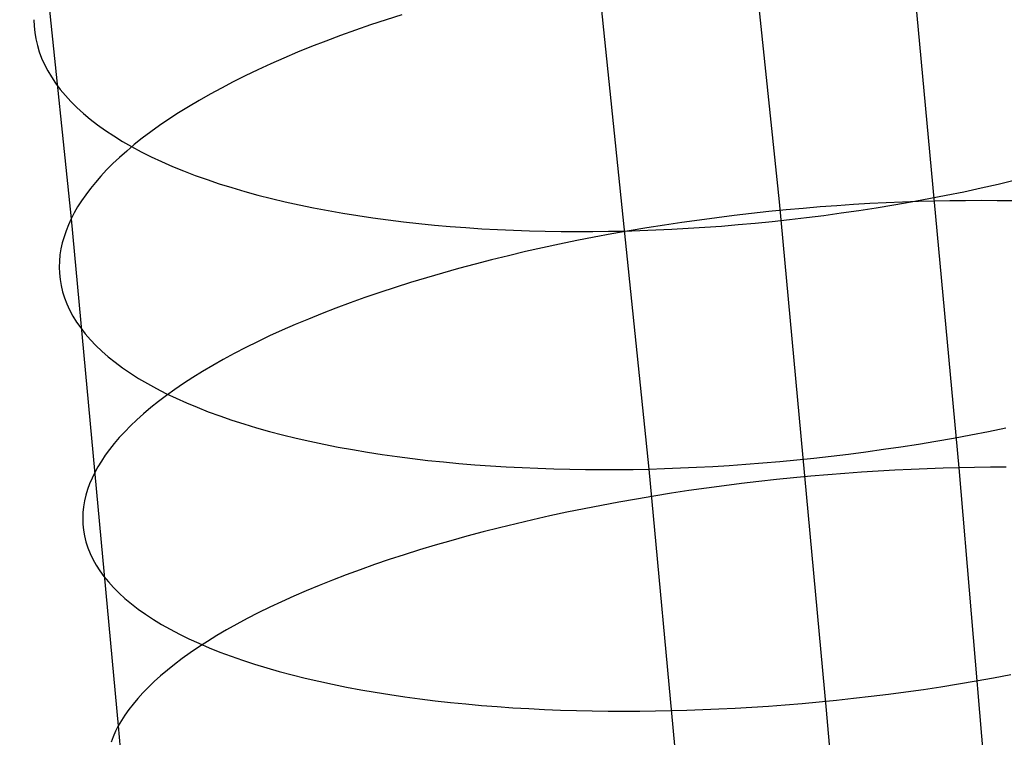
# Model space of a CAD drawing. Extents: x -37 to 483, y -973 to -253.
# Tile 180 of 197: x 402 to 420, y -375 to -363. Entities that reach past the tile are written whole.
import ezdxf

# ---------------------------------------------------------------- set-up
doc = ezdxf.new("R2010")
doc.units = 0
doc.layers.add('PREDEFINITO', color=7, linetype='CONTINUOUS')

msp = doc.modelspace()

# ---------------------------------------------------------------- linework, layer by layer
at = {"layer": 'PREDEFINITO'}
for p, q in [((414.846, -356.831, 102.593), (415.769, -365.785, 99.088)), ((402.181, -357.157, 100.215), (403.101, -366.09, 96.718)), ((418.101, -361.006, 88.618), (418.989, -370.542, 85.226)), ((412.561, -362.051, 112.89), (413.438, -370.565, 109.558)), ((409.019, -362.44, 89.725), (408.737, -362.529, 89.864)), ((402.434, -362.528, 100.397), (402.439, -362.642, 100.649)), ((408.46, -362.621, 90.009), (408.188, -362.715, 90.16)), ((408.737, -362.529, 89.864), (408.46, -362.621, 90.009)), ((402.439, -362.642, 100.649), (402.451, -362.757, 100.903)), ((402.451, -362.757, 100.903), (402.47, -362.872, 101.159)), ((408.188, -362.715, 90.16), (407.921, -362.812, 90.318)), ((402.47, -362.872, 101.159), (402.497, -362.987, 101.416)), ((407.66, -362.91, 90.481), (407.404, -363.01, 90.649)), ((407.921, -362.812, 90.318), (407.66, -362.91, 90.481)), ((402.497, -362.987, 101.416), (402.531, -363.101, 101.675)), ((402.531, -363.101, 101.675), (402.574, -363.215, 101.935)), ((407.154, -363.111, 90.823), (406.91, -363.214, 91.002)), ((407.404, -363.01, 90.649), (407.154, -363.111, 90.823)), ((402.574, -363.215, 101.935), (402.624, -363.328, 102.195)), ((402.624, -363.328, 102.195), (402.682, -363.441, 102.456)), ((406.673, -363.319, 91.186), (406.442, -363.425, 91.375)), ((406.91, -363.214, 91.002), (406.673, -363.319, 91.186)), ((402.682, -363.441, 102.456), (402.749, -363.553, 102.718)), ((406.442, -363.425, 91.375), (406.218, -363.533, 91.569)), ((402.749, -363.553, 102.718), (402.824, -363.665, 102.979)), ((402.824, -363.665, 102.979), (402.906, -363.775, 103.241)), ((406.001, -363.641, 91.767), (405.791, -363.751, 91.969)), ((406.218, -363.533, 91.569), (406.001, -363.641, 91.767)), ((402.906, -363.775, 103.241), (402.998, -363.884, 103.502)), ((405.791, -363.751, 91.969), (405.587, -363.861, 92.174)), ((402.998, -363.884, 103.502), (403.097, -363.992, 103.762)), ((403.097, -363.992, 103.762), (403.204, -364.099, 104.021)), ((405.392, -363.972, 92.384), (405.203, -364.084, 92.596)), ((405.587, -363.861, 92.174), (405.392, -363.972, 92.384)), ((403.204, -364.099, 104.021), (403.32, -364.204, 104.28)), ((403.32, -364.204, 104.28), (403.444, -364.308, 104.536)), ((405.022, -364.197, 92.812), (404.849, -364.31, 93.031)), ((405.203, -364.084, 92.596), (405.022, -364.197, 92.812)), ((403.444, -364.308, 104.536), (403.576, -364.409, 104.791)), ((404.849, -364.31, 93.031), (404.683, -364.423, 93.252)), ((403.576, -364.409, 104.791), (403.716, -364.51, 105.044)), ((403.716, -364.51, 105.044), (403.864, -364.608, 105.295)), ((404.525, -364.536, 93.476), (404.375, -364.65, 93.701)), ((404.683, -364.423, 93.252), (404.525, -364.536, 93.476)), ((403.864, -364.608, 105.295), (404.02, -364.704, 105.543)), ((404.02, -364.704, 105.543), (404.184, -364.798, 105.788)), ((404.375, -364.65, 93.701), (404.232, -364.763, 93.929)), ((404.097, -364.877, 94.158), (403.969, -364.99, 94.389)), ((404.232, -364.763, 93.929), (404.097, -364.877, 94.158)), ((404.184, -364.798, 105.788), (404.355, -364.89, 106.031)), ((404.355, -364.89, 106.031), (404.534, -364.979, 106.269)), ((403.969, -364.99, 94.389), (403.849, -365.103, 94.62)), ((404.534, -364.979, 106.269), (404.72, -365.066, 106.505)), ((404.72, -365.066, 106.505), (404.913, -365.151, 106.736)), ((403.737, -365.215, 94.853), (403.632, -365.327, 95.086)), ((403.849, -365.103, 94.62), (403.737, -365.215, 94.853)), ((404.913, -365.151, 106.736), (405.113, -365.232, 106.964)), ((405.113, -365.232, 106.964), (405.32, -365.312, 107.187)), ((403.535, -365.439, 95.32), (403.445, -365.55, 95.553)), ((403.632, -365.327, 95.086), (403.535, -365.439, 95.32)), ((405.32, -365.312, 107.187), (405.533, -365.388, 107.406)), ((405.533, -365.388, 107.406), (405.752, -365.462, 107.62)), ((419.693, -365.468, 111.005), (420, -365.395, 110.921)), ((403.445, -365.55, 95.553), (403.362, -365.66, 95.787)), ((405.752, -365.462, 107.62), (405.978, -365.532, 107.83)), ((405.978, -365.532, 107.83), (406.209, -365.6, 108.034)), ((406.209, -365.6, 108.034), (406.445, -365.665, 108.233)), ((418.762, -365.668, 111.218), (419.074, -365.604, 111.154)), ((419.074, -365.604, 111.154), (419.384, -365.537, 111.083)), ((419.384, -365.537, 111.083), (419.693, -365.468, 111.005)), ((403.287, -365.769, 96.021), (403.218, -365.877, 96.254)), ((403.362, -365.66, 95.787), (403.287, -365.769, 96.021)), ((406.445, -365.665, 108.233), (406.687, -365.727, 108.427)), ((406.687, -365.727, 108.427), (406.933, -365.786, 108.615)), ((406.933, -365.786, 108.615), (407.185, -365.841, 108.797)), ((415.769, -365.785, 99.088), (416.615, -374.875, 95.854)), ((417.978, -365.791, 86.827), (417.689, -365.804, 86.787)), ((417.823, -365.84, 111.368), (418.136, -365.786, 111.325)), ((418.263, -365.781, 86.872), (417.978, -365.791, 86.827)), ((418.136, -365.786, 111.325), (418.449, -365.728, 111.275)), ((418.545, -365.774, 86.922), (418.263, -365.781, 86.872)), ((418.449, -365.728, 111.275), (418.762, -365.668, 111.218)), ((418.825, -365.768, 86.977), (418.545, -365.774, 86.922)), ((419.107, -365.765, 87.038), (418.825, -365.768, 86.977)), ((419.39, -365.764, 87.105), (419.107, -365.765, 87.038)), ((419.673, -365.766, 87.177), (419.39, -365.764, 87.105)), ((419.957, -365.769, 87.256), (419.673, -365.766, 87.177)), ((403.218, -365.877, 96.254), (403.156, -365.984, 96.487)), ((407.185, -365.841, 108.797), (407.44, -365.894, 108.974)), ((407.44, -365.894, 108.974), (407.7, -365.943, 109.145)), ((407.7, -365.943, 109.145), (407.963, -365.989, 109.31)), ((415.588, -365.961, 86.661), (415.279, -365.995, 86.666)), ((415.895, -365.931, 86.661), (415.588, -365.961, 86.661)), ((416.201, -365.903, 86.668), (415.895, -365.931, 86.661)), ((416.504, -365.878, 86.68), (416.201, -365.903, 86.668)), ((416.804, -365.856, 86.699), (416.504, -365.878, 86.68)), ((417.102, -365.836, 86.723), (416.804, -365.856, 86.699)), ((416.884, -365.985, 111.459), (417.197, -365.94, 111.435)), ((417.397, -365.818, 86.752), (417.102, -365.836, 86.723)), ((417.197, -365.94, 111.435), (417.51, -365.892, 111.405)), ((417.689, -365.804, 86.787), (417.397, -365.818, 86.752)), ((417.51, -365.892, 111.405), (417.823, -365.84, 111.368)), ((403.101, -366.09, 96.718), (403.053, -366.196, 96.951)), ((403.156, -365.984, 96.487), (403.101, -366.09, 96.718)), ((403.101, -366.09, 96.718), (403.946, -375.159, 93.492)), ((407.963, -365.989, 109.31), (408.23, -366.033, 109.469)), ((408.23, -366.033, 109.469), (408.499, -366.073, 109.621)), ((408.499, -366.073, 109.621), (408.772, -366.109, 109.768)), ((408.772, -366.109, 109.768), (409.047, -366.143, 109.908)), ((409.047, -366.143, 109.908), (409.324, -366.174, 110.042)), ((414.344, -366.111, 86.722), (414.031, -366.155, 86.754)), ((414.657, -366.069, 86.697), (414.344, -366.111, 86.722)), ((414.969, -366.03, 86.678), (414.657, -366.069, 86.697)), ((415.279, -365.995, 86.666), (414.969, -366.03, 86.678)), ((415.342, -366.167, 111.482), (415.647, -366.136, 111.49)), ((415.647, -366.136, 111.49), (415.954, -366.103, 111.491)), ((415.954, -366.103, 111.491), (416.263, -366.067, 111.487)), ((416.263, -366.067, 111.487), (416.573, -366.028, 111.476)), ((416.573, -366.028, 111.476), (416.884, -365.985, 111.459)), ((403.01, -366.303, 97.187), (402.974, -366.41, 97.427)), ((403.053, -366.196, 96.951), (403.01, -366.303, 97.187)), ((409.324, -366.174, 110.042), (409.603, -366.201, 110.17)), ((409.603, -366.201, 110.17), (409.884, -366.226, 110.292)), ((409.884, -366.226, 110.292), (410.166, -366.247, 110.407)), ((410.166, -366.247, 110.407), (410.449, -366.266, 110.516)), ((410.449, -366.266, 110.516), (410.733, -366.281, 110.619)), ((410.733, -366.281, 110.619), (411.017, -366.294, 110.715)), ((411.017, -366.294, 110.715), (411.302, -366.304, 110.806)), ((411.302, -366.304, 110.806), (411.586, -366.311, 110.89)), ((411.586, -366.311, 110.89), (411.87, -366.316, 110.969)), ((411.87, -366.316, 110.969), (412.154, -366.317, 111.041)), ((412.154, -366.317, 111.041), (412.437, -366.317, 111.108)), ((412.437, -366.317, 111.108), (412.718, -366.313, 111.169)), ((412.718, -366.313, 111.169), (412.999, -366.308, 111.224)), ((413.09, -366.304, 86.889), (412.776, -366.36, 86.948)), ((412.999, -366.308, 111.224), (413.281, -366.299, 111.274)), ((413.403, -366.252, 86.837), (413.09, -366.304, 86.889)), ((413.281, -366.299, 111.274), (413.566, -366.288, 111.319)), ((413.717, -366.202, 86.792), (413.403, -366.252, 86.837)), ((413.566, -366.288, 111.319), (413.854, -366.275, 111.36)), ((414.031, -366.155, 86.754), (413.717, -366.202, 86.792)), ((413.854, -366.275, 111.36), (414.146, -366.259, 111.395)), ((414.146, -366.259, 111.395), (414.441, -366.24, 111.425)), ((414.441, -366.24, 111.425), (414.739, -366.218, 111.45)), ((414.739, -366.218, 111.45), (415.039, -366.194, 111.469)), ((415.039, -366.194, 111.469), (415.342, -366.167, 111.482)), ((402.974, -366.41, 97.427), (402.943, -366.518, 97.669)), ((412.153, -366.479, 87.087), (411.843, -366.542, 87.167)), ((412.464, -366.418, 87.014), (412.153, -366.479, 87.087)), ((412.776, -366.36, 86.948), (412.464, -366.418, 87.014)), ((402.919, -366.627, 97.914), (402.902, -366.736, 98.161)), ((402.943, -366.518, 97.669), (402.919, -366.627, 97.914)), ((411.536, -366.608, 87.254), (411.23, -366.677, 87.347)), ((411.843, -366.542, 87.167), (411.536, -366.608, 87.254)), ((402.892, -366.845, 98.411), (402.889, -366.955, 98.663)), ((402.902, -366.736, 98.161), (402.892, -366.845, 98.411)), ((410.626, -366.823, 87.555), (410.329, -366.899, 87.67)), ((410.927, -366.749, 87.448), (410.626, -366.823, 87.555)), ((411.23, -366.677, 87.347), (410.927, -366.749, 87.448)), ((402.889, -366.955, 98.663), (402.893, -367.064, 98.917)), ((410.035, -366.978, 87.79), (409.745, -367.059, 87.918)), ((410.329, -366.899, 87.67), (410.035, -366.978, 87.79)), ((402.893, -367.064, 98.917), (402.904, -367.174, 99.173)), ((402.904, -367.174, 99.173), (402.923, -367.284, 99.431)), ((409.458, -367.143, 88.052), (409.176, -367.228, 88.193)), ((409.745, -367.059, 87.918), (409.458, -367.143, 88.052)), ((402.923, -367.284, 99.431), (402.949, -367.394, 99.691)), ((408.899, -367.316, 88.339), (408.627, -367.406, 88.492)), ((409.176, -367.228, 88.193), (408.899, -367.316, 88.339)), ((402.949, -367.394, 99.691), (402.983, -367.503, 99.951)), ((402.983, -367.503, 99.951), (403.025, -367.612, 100.213)), ((408.359, -367.498, 88.651), (408.097, -367.591, 88.816)), ((408.627, -367.406, 88.492), (408.359, -367.498, 88.651)), ((403.025, -367.612, 100.213), (403.075, -367.72, 100.476)), ((403.075, -367.72, 100.476), (403.133, -367.828, 100.739)), ((407.841, -367.687, 88.986), (407.591, -367.783, 89.161)), ((408.097, -367.591, 88.816), (407.841, -367.687, 88.986)), ((403.133, -367.828, 100.739), (403.199, -367.935, 101.002)), ((407.347, -367.882, 89.342), (407.109, -367.982, 89.528)), ((407.591, -367.783, 89.161), (407.347, -367.882, 89.342)), ((403.199, -367.935, 101.002), (403.273, -368.042, 101.266)), ((403.273, -368.042, 101.266), (403.355, -368.147, 101.529)), ((406.878, -368.083, 89.719), (406.653, -368.185, 89.914)), ((407.109, -367.982, 89.528), (406.878, -368.083, 89.719)), ((403.355, -368.147, 101.529), (403.446, -368.251, 101.792)), ((403.446, -368.251, 101.792), (403.545, -368.354, 102.054)), ((406.653, -368.185, 89.914), (406.435, -368.289, 90.114)), ((403.545, -368.354, 102.054), (403.652, -368.456, 102.315)), ((406.225, -368.393, 90.317), (406.021, -368.499, 90.525)), ((406.435, -368.289, 90.114), (406.225, -368.393, 90.317)), ((403.652, -368.456, 102.315), (403.767, -368.557, 102.575)), ((403.767, -368.557, 102.575), (403.891, -368.656, 102.834)), ((405.825, -368.605, 90.736), (405.636, -368.711, 90.951)), ((406.021, -368.499, 90.525), (405.825, -368.605, 90.736)), ((403.891, -368.656, 102.834), (404.022, -368.753, 103.091)), ((404.022, -368.753, 103.091), (404.162, -368.849, 103.345)), ((405.636, -368.711, 90.951), (405.455, -368.819, 91.168)), ((404.162, -368.849, 103.345), (404.309, -368.943, 103.598)), ((404.309, -368.943, 103.598), (404.465, -369.034, 103.847)), ((405.281, -368.926, 91.389), (405.115, -369.034, 91.612)), ((405.455, -368.819, 91.168), (405.281, -368.926, 91.389)), ((404.465, -369.034, 103.847), (404.628, -369.124, 104.094)), ((404.628, -369.124, 104.094), (404.799, -369.212, 104.338)), ((404.956, -369.143, 91.837), (404.805, -369.251, 92.065)), ((405.115, -369.034, 91.612), (404.956, -369.143, 91.837)), ((404.805, -369.251, 92.065), (404.662, -369.359, 92.295)), ((404.799, -369.212, 104.338), (404.978, -369.297, 104.579)), ((404.978, -369.297, 104.579), (405.163, -369.38, 104.816)), ((404.526, -369.467, 92.526), (404.398, -369.575, 92.758)), ((404.662, -369.359, 92.295), (404.526, -369.467, 92.526)), ((405.163, -369.38, 104.816), (405.356, -369.461, 105.049)), ((405.356, -369.461, 105.049), (405.556, -369.539, 105.278)), ((404.398, -369.575, 92.758), (404.278, -369.683, 92.991)), ((405.556, -369.539, 105.278), (405.762, -369.615, 105.502)), ((405.762, -369.615, 105.502), (405.975, -369.688, 105.723)), ((404.165, -369.79, 93.226), (404.06, -369.897, 93.461)), ((404.278, -369.683, 92.991), (404.165, -369.79, 93.226)), ((405.975, -369.688, 105.723), (406.194, -369.758, 105.938)), ((406.194, -369.758, 105.938), (406.419, -369.826, 106.149)), ((406.419, -369.826, 106.149), (406.65, -369.891, 106.354)), ((419.516, -369.891, 109.476), (419.827, -369.827, 109.404)), ((403.962, -370.003, 93.696), (403.871, -370.109, 93.932)), ((404.06, -369.897, 93.461), (403.962, -370.003, 93.696)), ((406.65, -369.891, 106.354), (406.886, -369.952, 106.554)), ((406.886, -369.952, 106.554), (407.127, -370.011, 106.749)), ((407.127, -370.011, 106.749), (407.374, -370.068, 106.938)), ((418.578, -370.065, 109.65), (418.891, -370.01, 109.599)), ((418.891, -370.01, 109.599), (419.204, -369.952, 109.541)), ((419.204, -369.952, 109.541), (419.516, -369.891, 109.476)), ((403.871, -370.109, 93.932), (403.788, -370.214, 94.168)), ((407.374, -370.068, 106.938), (407.625, -370.121, 107.122)), ((407.625, -370.121, 107.122), (407.88, -370.171, 107.3)), ((407.88, -370.171, 107.3), (408.139, -370.218, 107.471)), ((417.637, -370.212, 109.763), (417.951, -370.166, 109.732)), ((417.951, -370.166, 109.732), (418.264, -370.117, 109.695)), ((418.264, -370.117, 109.695), (418.578, -370.065, 109.65)), ((403.712, -370.318, 94.403), (403.643, -370.421, 94.638)), ((403.788, -370.214, 94.168), (403.712, -370.318, 94.403)), ((408.139, -370.218, 107.471), (408.402, -370.262, 107.637)), ((408.402, -370.262, 107.637), (408.669, -370.303, 107.797)), ((408.669, -370.303, 107.797), (408.938, -370.341, 107.95)), ((408.938, -370.341, 107.95), (409.211, -370.377, 108.098)), ((409.211, -370.377, 108.098), (409.486, -370.409, 108.238)), ((416.087, -370.4, 109.821), (416.394, -370.369, 109.822)), ((416.394, -370.369, 109.822), (416.703, -370.334, 109.817)), ((416.703, -370.334, 109.817), (417.013, -370.296, 109.805)), ((417.013, -370.296, 109.805), (417.325, -370.256, 109.787)), ((417.325, -370.256, 109.787), (417.637, -370.212, 109.763)), ((403.581, -370.523, 94.872), (403.526, -370.624, 95.106)), ((403.643, -370.421, 94.638), (403.581, -370.523, 94.872)), ((409.486, -370.409, 108.238), (409.763, -370.438, 108.373)), ((409.763, -370.438, 108.373), (410.042, -370.464, 108.501)), ((410.042, -370.464, 108.501), (410.323, -370.487, 108.623)), ((410.323, -370.487, 108.623), (410.605, -370.508, 108.739)), ((410.605, -370.508, 108.739), (410.888, -370.526, 108.849)), ((410.888, -370.526, 108.849), (411.172, -370.54, 108.952)), ((411.172, -370.54, 108.952), (411.456, -370.552, 109.048)), ((411.456, -370.552, 109.048), (411.74, -370.562, 109.139)), ((413.719, -370.557, 109.608), (414.005, -370.546, 109.653)), ((414.005, -370.546, 109.653), (414.293, -370.533, 109.693)), ((414.293, -370.533, 109.693), (414.585, -370.518, 109.728)), ((414.585, -370.518, 109.728), (414.88, -370.5, 109.758)), ((414.88, -370.5, 109.758), (415.178, -370.479, 109.782)), ((415.178, -370.479, 109.782), (415.479, -370.456, 109.801)), ((415.479, -370.456, 109.801), (415.782, -370.429, 109.814)), ((415.782, -370.429, 109.814), (416.087, -370.4, 109.821)), ((418.707, -370.55, 85.176), (418.421, -370.559, 85.131)), ((418.989, -370.542, 85.226), (418.707, -370.55, 85.176)), ((419.269, -370.537, 85.281), (418.989, -370.542, 85.226)), ((418.989, -370.542, 85.226), (419.799, -380.222, 82.11)), ((419.551, -370.534, 85.342), (419.269, -370.537, 85.281)), ((419.834, -370.533, 85.408), (419.551, -370.534, 85.342)), ((403.476, -370.725, 95.341), (403.433, -370.827, 95.579)), ((403.526, -370.624, 95.106), (403.476, -370.725, 95.341)), ((411.74, -370.562, 109.139), (412.025, -370.569, 109.224)), ((412.025, -370.569, 109.224), (412.309, -370.573, 109.302)), ((412.309, -370.573, 109.302), (412.592, -370.574, 109.375)), ((412.592, -370.574, 109.375), (412.875, -370.574, 109.442)), ((412.875, -370.574, 109.442), (413.157, -370.57, 109.502)), ((413.157, -370.57, 109.502), (413.438, -370.565, 109.558)), ((413.438, -370.565, 109.558), (413.719, -370.557, 109.608)), ((413.438, -370.565, 109.558), (414.242, -379.208, 106.483)), ((416.031, -370.722, 84.967), (415.722, -370.753, 84.973)), ((416.338, -370.693, 84.967), (416.031, -370.722, 84.967)), ((416.644, -370.666, 84.973), (416.338, -370.693, 84.967)), ((416.947, -370.642, 84.986), (416.644, -370.666, 84.973)), ((417.248, -370.621, 85.004), (416.947, -370.642, 84.986)), ((417.546, -370.602, 85.027), (417.248, -370.621, 85.004)), ((417.841, -370.585, 85.056), (417.546, -370.602, 85.027)), ((418.133, -370.571, 85.091), (417.841, -370.585, 85.056)), ((418.421, -370.559, 85.131), (418.133, -370.571, 85.091)), ((403.433, -370.827, 95.579), (403.396, -370.929, 95.819)), ((414.786, -370.864, 85.031), (414.472, -370.906, 85.063)), ((415.099, -370.824, 85.005), (414.786, -370.864, 85.031)), ((415.411, -370.788, 84.986), (415.099, -370.824, 85.005)), ((415.722, -370.753, 84.973), (415.411, -370.788, 84.986)), ((403.365, -371.032, 96.063), (403.341, -371.136, 96.31)), ((403.396, -370.929, 95.819), (403.365, -371.032, 96.063)), ((413.53, -371.049, 85.201), (413.217, -371.101, 85.261)), ((413.844, -370.998, 85.149), (413.53, -371.049, 85.201)), ((414.158, -370.951, 85.103), (413.844, -370.998, 85.149)), ((414.472, -370.906, 85.063), (414.158, -370.951, 85.103)), ((403.323, -371.24, 96.559), (403.313, -371.344, 96.811)), ((403.341, -371.136, 96.31), (403.323, -371.24, 96.559)), ((412.593, -371.215, 85.402), (412.283, -371.275, 85.483)), ((412.904, -371.157, 85.328), (412.593, -371.215, 85.402)), ((413.217, -371.101, 85.261), (412.904, -371.157, 85.328)), ((403.313, -371.344, 96.811), (403.309, -371.448, 97.065)), ((411.669, -371.404, 85.666), (411.365, -371.472, 85.767)), ((411.975, -371.338, 85.571), (411.669, -371.404, 85.666)), ((412.283, -371.275, 85.483), (411.975, -371.338, 85.571)), ((403.309, -371.448, 97.065), (403.312, -371.553, 97.321)), ((403.312, -371.553, 97.321), (403.323, -371.657, 97.579)), ((411.064, -371.542, 85.876), (410.767, -371.615, 85.992)), ((411.365, -371.472, 85.767), (411.064, -371.542, 85.876)), ((403.323, -371.657, 97.579), (403.341, -371.762, 97.839)), ((403.341, -371.762, 97.839), (403.367, -371.866, 98.1)), ((410.182, -371.768, 86.243), (409.895, -371.847, 86.378)), ((410.472, -371.69, 86.114), (410.182, -371.768, 86.243)), ((410.767, -371.615, 85.992), (410.472, -371.69, 86.114)), ((403.367, -371.866, 98.1), (403.401, -371.971, 98.362)), ((409.613, -371.929, 86.52), (409.335, -372.012, 86.668)), ((409.895, -371.847, 86.378), (409.613, -371.929, 86.52)), ((403.401, -371.971, 98.362), (403.442, -372.074, 98.626)), ((403.442, -372.074, 98.626), (403.492, -372.178, 98.89)), ((409.062, -372.098, 86.823), (408.794, -372.185, 86.983)), ((409.335, -372.012, 86.668), (409.062, -372.098, 86.823)), ((403.492, -372.178, 98.89), (403.549, -372.281, 99.155)), ((403.549, -372.281, 99.155), (403.614, -372.383, 99.42)), ((408.532, -372.274, 87.149), (408.275, -372.365, 87.321)), ((408.794, -372.185, 86.983), (408.532, -372.274, 87.149)), ((403.614, -372.383, 99.42), (403.688, -372.484, 99.686)), ((403.688, -372.484, 99.686), (403.77, -372.584, 99.951)), ((408.024, -372.457, 87.499), (407.78, -372.55, 87.681)), ((408.275, -372.365, 87.321), (408.024, -372.457, 87.499)), ((403.77, -372.584, 99.951), (403.86, -372.684, 100.215)), ((407.541, -372.645, 87.869), (407.31, -372.742, 88.061)), ((407.78, -372.55, 87.681), (407.541, -372.645, 87.869)), ((403.86, -372.684, 100.215), (403.958, -372.782, 100.479)), ((403.958, -372.782, 100.479), (404.065, -372.879, 100.742)), ((407.085, -372.839, 88.258), (406.866, -372.938, 88.46)), ((407.31, -372.742, 88.061), (407.085, -372.839, 88.258)), ((404.065, -372.879, 100.742), (404.18, -372.975, 101.004)), ((404.18, -372.975, 101.004), (404.303, -373.069, 101.264)), ((406.866, -372.938, 88.46), (406.655, -373.037, 88.665)), ((404.303, -373.069, 101.264), (404.434, -373.162, 101.522)), ((404.434, -373.162, 101.522), (404.573, -373.253, 101.779)), ((406.451, -373.137, 88.874), (406.254, -373.238, 89.087)), ((406.655, -373.037, 88.665), (406.451, -373.137, 88.874)), ((404.573, -373.253, 101.779), (404.721, -373.343, 102.033)), ((404.721, -373.343, 102.033), (404.876, -373.43, 102.284)), ((406.065, -373.34, 89.304), (405.883, -373.442, 89.523)), ((406.254, -373.238, 89.087), (406.065, -373.34, 89.304)), ((404.876, -373.43, 102.284), (405.038, -373.516, 102.532)), ((405.038, -373.516, 102.532), (405.209, -373.599, 102.778)), ((405.709, -373.544, 89.746), (405.542, -373.647, 89.971)), ((405.883, -373.442, 89.523), (405.709, -373.544, 89.746)), ((405.209, -373.599, 102.778), (405.387, -373.681, 103.02)), ((405.542, -373.647, 89.971), (405.383, -373.75, 90.198)), ((405.387, -373.681, 103.02), (405.572, -373.76, 103.258)), ((405.232, -373.853, 90.428), (405.088, -373.956, 90.659)), ((405.383, -373.75, 90.198), (405.232, -373.853, 90.428)), ((405.572, -373.76, 103.258), (405.764, -373.837, 103.493)), ((405.764, -373.837, 103.493), (405.964, -373.911, 103.723)), ((404.952, -374.059, 90.892), (404.823, -374.161, 91.126)), ((405.088, -373.956, 90.659), (404.952, -374.059, 90.892)), ((405.964, -373.911, 103.723), (406.17, -373.983, 103.949)), ((406.17, -373.983, 103.949), (406.382, -374.053, 104.17)), ((406.382, -374.053, 104.17), (406.601, -374.12, 104.387)), ((404.823, -374.161, 91.126), (404.702, -374.264, 91.361)), ((406.601, -374.12, 104.387), (406.825, -374.184, 104.599)), ((406.825, -374.184, 104.599), (407.056, -374.246, 104.805)), ((407.056, -374.246, 104.805), (407.292, -374.304, 105.007)), ((419.608, -374.3, 107.994), (419.92, -374.242, 107.928)), ((404.589, -374.366, 91.598), (404.483, -374.467, 91.834)), ((404.702, -374.264, 91.361), (404.589, -374.366, 91.598)), ((407.292, -374.304, 105.007), (407.533, -374.361, 105.202)), ((407.533, -374.361, 105.202), (407.779, -374.414, 105.392)), ((407.779, -374.414, 105.392), (408.03, -374.465, 105.577)), ((418.667, -374.458, 108.15), (418.981, -374.408, 108.105)), ((418.981, -374.408, 108.105), (419.295, -374.355, 108.053)), ((419.295, -374.355, 108.053), (419.608, -374.3, 107.994)), ((404.385, -374.568, 92.072), (404.294, -374.669, 92.309)), ((404.483, -374.467, 91.834), (404.385, -374.568, 92.072)), ((408.03, -374.465, 105.577), (408.285, -374.512, 105.755)), ((408.285, -374.512, 105.755), (408.544, -374.557, 105.928)), ((408.544, -374.557, 105.928), (408.807, -374.599, 106.095)), ((408.807, -374.599, 106.095), (409.073, -374.638, 106.255)), ((417.416, -374.629, 108.264), (417.727, -374.591, 108.245)), ((417.727, -374.591, 108.245), (418.04, -374.549, 108.22)), ((418.04, -374.549, 108.22), (418.354, -374.505, 108.189)), ((418.354, -374.505, 108.189), (418.667, -374.458, 108.15)), ((404.21, -374.769, 92.547), (404.134, -374.868, 92.784)), ((404.294, -374.669, 92.309), (404.21, -374.769, 92.547)), ((409.073, -374.638, 106.255), (409.342, -374.675, 106.409)), ((409.342, -374.675, 106.409), (409.614, -374.708, 106.557)), ((409.614, -374.708, 106.557), (409.889, -374.738, 106.698)), ((409.889, -374.738, 106.698), (410.166, -374.766, 106.834)), ((410.166, -374.766, 106.834), (410.445, -374.791, 106.962)), ((415.58, -374.804, 108.244), (415.881, -374.782, 108.262)), ((415.881, -374.782, 108.262), (416.184, -374.756, 108.275)), ((416.184, -374.756, 108.275), (416.489, -374.729, 108.281)), ((416.489, -374.729, 108.281), (416.796, -374.698, 108.282)), ((416.796, -374.698, 108.282), (417.105, -374.665, 108.276)), ((417.105, -374.665, 108.276), (417.416, -374.629, 108.264)), ((404.134, -374.868, 92.784), (404.064, -374.966, 93.021)), ((410.445, -374.791, 106.962), (410.726, -374.813, 107.085)), ((410.726, -374.813, 107.085), (411.007, -374.833, 107.201)), ((411.007, -374.833, 107.201), (411.29, -374.85, 107.31)), ((411.29, -374.85, 107.31), (411.574, -374.864, 107.414)), ((411.574, -374.864, 107.414), (411.858, -374.875, 107.511)), ((411.858, -374.875, 107.511), (412.143, -374.884, 107.602)), ((412.143, -374.884, 107.602), (412.427, -374.89, 107.687)), ((412.427, -374.89, 107.687), (412.711, -374.894, 107.765)), ((412.711, -374.894, 107.765), (412.994, -374.896, 107.838)), ((412.994, -374.896, 107.838), (413.277, -374.895, 107.904)), ((413.277, -374.895, 107.904), (413.559, -374.891, 107.965)), ((413.559, -374.891, 107.965), (413.84, -374.886, 108.02)), ((413.84, -374.886, 108.02), (414.121, -374.878, 108.07)), ((414.121, -374.878, 108.07), (414.407, -374.868, 108.115)), ((414.407, -374.868, 108.115), (414.695, -374.856, 108.155)), ((414.695, -374.856, 108.155), (414.987, -374.841, 108.19)), ((414.987, -374.841, 108.19), (415.282, -374.824, 108.22)), ((415.282, -374.824, 108.22), (415.58, -374.804, 108.244)), ((416.615, -374.875, 95.854), (417.389, -384.123, 92.877)), ((404.002, -375.063, 93.257), (403.946, -375.159, 93.492)), ((404.064, -374.966, 93.021), (404.002, -375.063, 93.257)), ((403.896, -375.255, 93.729), (403.853, -375.352, 93.968)), ((403.946, -375.159, 93.492), (403.896, -375.255, 93.729)), ((403.946, -375.159, 93.492), (404.718, -384.386, 90.521)), ((403.853, -375.352, 93.968), (403.815, -375.449, 94.211))]:
    msp.add_line(p, q, dxfattribs=at)

doc.saveas('drawing.dxf')
